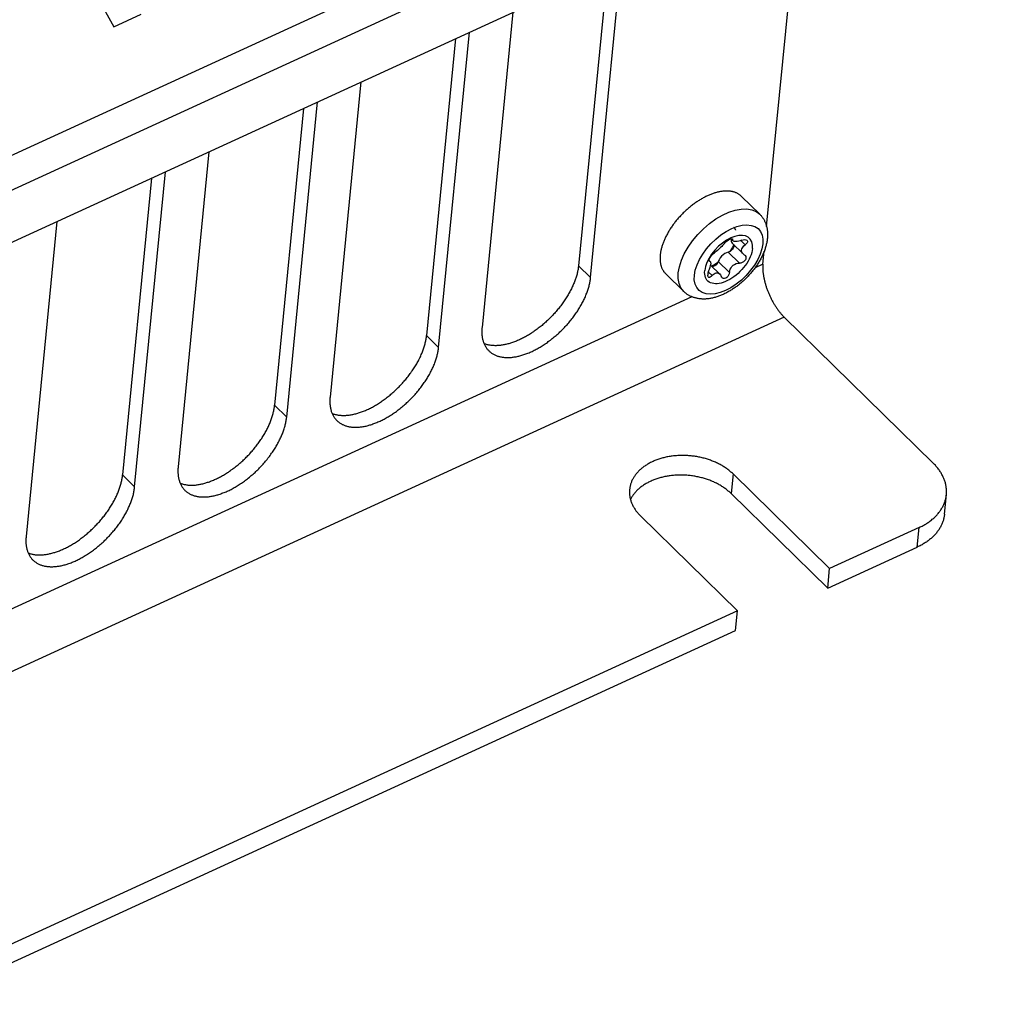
# Model space of a CAD drawing. Extents: x 0 to 594, y 0 to 420.
# Tile 67 of 136: x 544 to 558, y 92 to 107. Entities that reach past the tile are written whole.
import ezdxf

# ---------------------------------------------------------------- set-up
doc = ezdxf.new("R2010")
doc.units = 0
doc.header["$LTSCALE"] = 32.67
doc.layers.get('0').update_dxf_attribs({"linetype": 'CONTINUOUS'})

msp = doc.modelspace()

# ---------------------------------------------------------------- linework, layer by layer
at = {"color": 9, "linetype": 'CONTINUOUS'}
for p, q in [((568.922, 116.36), (522.293, 94.951)), ((569.04, 115.9), (522.411, 94.492)), ((554.477, 103.616), (554.49, 103.604)), ((554.609, 103.59), (554.675, 103.527)), ((554.424, 103.418), (554.589, 103.256)), ((554.143, 103.291), (554.149, 103.285)), ((554.277, 103.281), (554.442, 103.118)), ((552.392, 103.042), (552.214, 103.217)), ((554.129, 103.127), (554.186, 103.071)), ((554.937, 103.241), (554.821, 103.188)), ((553.886, 102.759), (507.872, 81.632)), ((555.251, 102.457), (506.379, 80.018)), ((550.149, 102.012), (549.971, 102.187)), ((547.906, 100.982), (547.727, 101.157)), ((545.662, 99.952), (545.484, 100.127)), ((554.495, 100.143), (554.466, 99.853)), ((557.214, 99.062), (557.243, 99.352))]:
    msp.add_line(p, q, dxfattribs=at)
at = {"color": 7, "linetype": 'CONTINUOUS'}
for p, q in [((522.733, 93.87), (568.56, 114.911)), ((554.991, 103.795), (555.491, 108.91)), ((544.253, 108.741), (545.355, 106.748)), ((552.392, 103.042), (552.847, 107.696)), ((552.643, 107.602), (552.214, 103.217)), ((545.355, 106.748), (545.756, 106.931)), ((551.245, 106.961), (550.79, 102.307)), ((550.149, 102.012), (550.604, 106.666)), ((550.399, 106.572), (549.971, 102.187)), ((549.001, 105.931), (548.547, 101.277)), ((547.906, 100.982), (548.36, 105.636)), ((548.156, 105.542), (547.727, 101.157)), ((546.758, 104.901), (546.303, 100.247)), ((545.662, 99.952), (546.117, 104.606)), ((545.913, 104.512), (545.484, 100.127)), ((554.888, 103.979), (554.621, 104.241)), ((544.515, 103.871), (544.06, 99.217)), ((554.466, 103.614), (554.495, 103.585)), ((554.469, 103.611), (554.467, 103.6)), ((554.481, 103.552), (554.642, 103.394)), ((554.509, 103.524), (554.51, 103.51)), ((554.937, 103.241), (554.956, 103.434)), ((554.141, 103.296), (554.157, 103.281)), ((554.149, 103.285), (554.144, 103.287)), ((554.66, 103.38), (554.671, 103.372)), ((554.163, 103.228), (554.298, 103.095)), ((553.768, 102.836), (553.501, 103.099)), ((555.251, 102.457), (557.45, 100.302)), ((555.921, 98.745), (554.495, 100.143)), ((555.892, 98.455), (554.466, 99.853)), ((557.615, 99.547), (557.644, 99.837)), ((554.559, 98.12), (553.133, 99.517)), ((557.243, 99.352), (555.921, 98.745)), ((555.892, 98.455), (557.214, 99.062)), ((555.892, 98.455), (555.921, 98.745)), ((554.559, 98.12), (512.657, 78.881)), ((554.53, 97.83), (554.559, 98.12)), ((512.629, 78.591), (554.53, 97.83))]:
    msp.add_line(p, q, dxfattribs=at)
for points in [[(554.621, 104.241), (554.617, 104.244), (554.611, 104.25), (554.605, 104.255), (554.598, 104.261), (554.591, 104.266), (554.584, 104.271), (554.577, 104.275), (554.569, 104.28), (554.562, 104.284), (554.554, 104.288), (554.546, 104.292), (554.538, 104.295), (554.529, 104.299), (554.521, 104.302), (554.512, 104.304), (554.503, 104.307), (554.494, 104.309), (554.485, 104.312), (554.476, 104.313), (554.466, 104.315), (554.457, 104.317), (554.447, 104.318), (554.437, 104.319), (554.427, 104.319), (554.417, 104.32), (554.406, 104.32), (554.396, 104.32), (554.385, 104.32), (554.374, 104.319), (554.364, 104.319), (554.353, 104.318), (554.342, 104.317), (554.331, 104.315), (554.319, 104.313), (554.308, 104.312), (554.297, 104.309), (554.285, 104.307), (554.273, 104.304), (554.262, 104.302), (554.25, 104.299), (554.238, 104.295), (554.226, 104.292), (554.214, 104.288), (554.202, 104.284), (554.19, 104.28), (554.178, 104.275), (554.166, 104.271), (554.154, 104.266), (554.142, 104.261), (554.129, 104.255), (554.117, 104.25), (554.105, 104.244), (554.093, 104.238), (554.08, 104.232), (554.068, 104.226), (554.056, 104.219), (554.043, 104.212), (554.031, 104.205), (554.019, 104.198), (554.006, 104.191), (553.994, 104.183), (553.982, 104.175), (553.97, 104.167), (553.958, 104.159), (553.945, 104.151), (553.933, 104.143), (553.921, 104.134), (553.909, 104.125), (553.897, 104.116), (553.885, 104.107), (553.874, 104.098), (553.862, 104.088), (553.85, 104.079), (553.838, 104.069), (553.827, 104.059), (553.816, 104.049), (553.804, 104.039), (553.793, 104.028), (553.782, 104.018), (553.771, 104.007), (553.76, 103.997), (553.749, 103.986), (553.738, 103.975), (553.728, 103.964), (553.717, 103.953), (553.707, 103.941), (553.696, 103.93), (553.686, 103.919), (553.676, 103.907), (553.667, 103.895), (553.657, 103.884), (553.647, 103.872), (553.638, 103.86), (553.629, 103.848), (553.62, 103.836), (553.611, 103.824), (553.602, 103.812), (553.594, 103.8), (553.585, 103.787), (553.577, 103.775), (553.569, 103.763), (553.561, 103.75), (553.553, 103.738), (553.546, 103.726), (553.539, 103.713), (553.531, 103.701), (553.525, 103.688), (553.518, 103.676), (553.511, 103.663), (553.505, 103.651), (553.499, 103.639), (553.493, 103.626), (553.487, 103.614), (553.482, 103.601), (553.476, 103.589), (553.471, 103.577), (553.467, 103.564), (553.462, 103.552), (553.458, 103.54), (553.453, 103.528), (553.449, 103.515), (553.446, 103.503), (553.442, 103.491), (553.439, 103.479), (553.436, 103.468), (553.433, 103.456), (553.43, 103.444), (553.428, 103.432), (553.426, 103.421), (553.424, 103.409), (553.422, 103.398), (553.421, 103.387), (553.42, 103.376)], [(554.888, 103.979), (554.895, 103.972), (554.901, 103.965), (554.908, 103.958), (554.914, 103.951), (554.92, 103.943), (554.926, 103.936), (554.931, 103.928), (554.937, 103.92), (554.942, 103.912), (554.947, 103.903), (554.952, 103.895), (554.957, 103.886), (554.961, 103.877), (554.966, 103.868), (554.97, 103.859), (554.974, 103.849), (554.977, 103.84), (554.981, 103.83), (554.984, 103.82), (554.987, 103.81), (554.99, 103.799), (554.993, 103.789), (554.995, 103.778), (554.997, 103.767), (554.999, 103.756), (555, 103.744), (555.002, 103.733), (555.003, 103.721), (555.004, 103.71), (555.004, 103.698), (555.005, 103.686), (555.005, 103.673), (555.004, 103.661), (555.004, 103.648), (555.003, 103.636), (555.002, 103.623)], [(554.503, 103.789), (554.511, 103.781), (554.532, 103.746), (554.533, 103.744)], [(555.002, 103.623), (555, 103.61), (554.999, 103.597), (554.997, 103.584), (554.995, 103.571), (554.992, 103.558), (554.989, 103.545), (554.986, 103.531), (554.983, 103.518), (554.979, 103.505), (554.975, 103.491), (554.971, 103.478), (554.967, 103.465), (554.962, 103.451), (554.957, 103.438), (554.952, 103.425), (554.947, 103.411), (554.941, 103.398), (554.936, 103.385), (554.93, 103.372), (554.923, 103.358), (554.917, 103.345), (554.91, 103.332), (554.903, 103.319), (554.896, 103.306), (554.889, 103.294), (554.882, 103.281), (554.874, 103.268), (554.866, 103.255), (554.858, 103.243), (554.85, 103.23), (554.842, 103.218), (554.833, 103.205), (554.824, 103.193), (554.816, 103.181), (554.807, 103.169), (554.797, 103.157), (554.788, 103.145), (554.779, 103.133), (554.769, 103.121), (554.759, 103.11), (554.749, 103.098), (554.739, 103.087), (554.729, 103.076), (554.719, 103.065), (554.708, 103.054), (554.698, 103.043), (554.687, 103.032), (554.676, 103.021), (554.665, 103.011), (554.654, 103), (554.643, 102.99), (554.631, 102.98), (554.62, 102.97), (554.608, 102.96), (554.597, 102.951), (554.585, 102.941), (554.573, 102.932), (554.561, 102.922), (554.549, 102.913), (554.537, 102.904), (554.525, 102.896), (554.513, 102.887), (554.501, 102.879), (554.488, 102.871), (554.476, 102.863), (554.463, 102.855), (554.45, 102.847), (554.438, 102.84), (554.425, 102.833), (554.412, 102.826), (554.399, 102.819), (554.386, 102.812), (554.373, 102.806), (554.36, 102.799), (554.347, 102.793), (554.334, 102.788), (554.321, 102.782), (554.308, 102.777), (554.295, 102.772), (554.282, 102.767), (554.269, 102.762), (554.255, 102.758), (554.242, 102.754), (554.229, 102.75), (554.216, 102.747), (554.203, 102.743), (554.19, 102.74), (554.177, 102.738), (554.164, 102.735), (554.151, 102.733), (554.138, 102.731), (554.125, 102.73), (554.113, 102.728), (554.1, 102.727), (554.088, 102.726), (554.075, 102.726), (554.063, 102.726), (554.051, 102.726), (554.039, 102.726), (554.027, 102.727), (554.016, 102.728), (554.004, 102.729), (553.993, 102.73), (553.982, 102.732), (553.971, 102.734), (553.96, 102.736), (553.95, 102.738), (553.939, 102.741), (553.929, 102.743), (553.919, 102.747), (553.909, 102.75), (553.9, 102.753), (553.89, 102.757), (553.881, 102.761), (553.872, 102.765), (553.863, 102.769), (553.854, 102.774), (553.845, 102.779), (553.837, 102.784), (553.828, 102.789), (553.82, 102.794), (553.812, 102.799), (553.804, 102.805), (553.797, 102.811), (553.789, 102.817), (553.782, 102.823), (553.775, 102.83), (553.768, 102.836)], [(554.781, 103.471), (554.782, 103.523), (554.771, 103.57), (554.75, 103.608), (554.719, 103.638), (554.679, 103.657), (554.632, 103.666), (554.578, 103.664), (554.52, 103.651), (554.46, 103.628), (554.398, 103.595), (554.338, 103.553), (554.28, 103.504), (554.226, 103.449), (554.179, 103.39), (554.14, 103.329), (554.109, 103.266), (554.087, 103.205), (554.076, 103.147)], [(554.367, 103.547), (554.355, 103.532), (554.341, 103.516), (554.327, 103.5), (554.312, 103.485), (554.296, 103.47), (554.28, 103.456), (554.264, 103.442), (554.248, 103.43), (554.233, 103.419), (554.22, 103.41)], [(554.367, 103.547), (554.379, 103.561), (554.394, 103.575), (554.41, 103.587), (554.428, 103.599), (554.445, 103.608), (554.461, 103.614), (554.474, 103.616), (554.483, 103.615), (554.487, 103.613)], [(554.467, 103.6), (554.467, 103.581), (554.472, 103.564), (554.481, 103.552)], [(554.487, 103.613), (554.489, 103.611), (554.49, 103.604)], [(554.495, 103.585), (554.494, 103.587), (554.49, 103.594), (554.49, 103.604)], [(554.622, 103.595), (554.6, 103.587), (554.578, 103.581), (554.558, 103.577), (554.541, 103.575), (554.525, 103.575), (554.512, 103.577), (554.501, 103.581), (554.495, 103.585)], [(554.622, 103.595), (554.645, 103.601), (554.665, 103.603), (554.683, 103.602), (554.696, 103.597), (554.702, 103.592)], [(554.708, 103.567), (554.702, 103.554), (554.69, 103.54), (554.675, 103.527)], [(554.702, 103.592), (554.705, 103.589), (554.709, 103.579), (554.708, 103.567)], [(554.781, 103.471), (554.777, 103.441), (554.77, 103.411), (554.76, 103.38), (554.748, 103.348), (554.733, 103.316), (554.716, 103.284), (554.696, 103.252), (554.674, 103.221), (554.65, 103.19), (554.624, 103.16), (554.597, 103.132), (554.569, 103.105), (554.539, 103.079), (554.508, 103.055), (554.477, 103.034), (554.445, 103.014), (554.414, 102.997), (554.382, 102.983), (554.351, 102.971), (554.32, 102.962), (554.29, 102.955), (554.262, 102.952), (554.234, 102.951), (554.209, 102.953), (554.185, 102.958), (554.163, 102.966), (554.143, 102.977), (554.125, 102.99), (554.11, 103.006), (554.098, 103.025), (554.088, 103.045), (554.081, 103.068), (554.077, 103.093), (554.075, 103.119), (554.076, 103.147)], [(554.143, 103.308), (554.148, 103.322), (554.157, 103.338), (554.167, 103.355), (554.18, 103.372), (554.193, 103.387), (554.207, 103.4), (554.22, 103.41)], [(554.424, 103.418), (554.399, 103.41), (554.373, 103.397), (554.347, 103.379), (554.324, 103.357), (554.304, 103.333), (554.288, 103.307), (554.277, 103.281)], [(554.499, 103.478), (554.487, 103.461), (554.473, 103.446), (554.457, 103.433), (554.44, 103.423), (554.424, 103.418)], [(554.506, 103.527), (554.481, 103.48), (554.445, 103.426)], [(554.51, 103.51), (554.508, 103.5), (554.504, 103.489), (554.499, 103.478)], [(554.621, 103.449), (554.625, 103.466), (554.632, 103.481), (554.642, 103.496), (554.656, 103.512), (554.675, 103.527)], [(554.642, 103.394), (554.633, 103.404), (554.626, 103.417), (554.622, 103.432), (554.621, 103.449)], [(554.66, 103.38), (554.645, 103.391), (554.642, 103.394)], [(553.42, 103.376), (553.419, 103.365), (553.418, 103.354), (553.417, 103.343), (553.417, 103.332), (553.417, 103.321), (553.417, 103.311), (553.418, 103.301), (553.418, 103.29), (553.419, 103.28), (553.421, 103.271), (553.422, 103.261), (553.424, 103.251), (553.425, 103.242), (553.428, 103.232), (553.43, 103.223), (553.432, 103.214), (553.435, 103.205), (553.438, 103.197), (553.441, 103.188), (553.445, 103.18), (553.449, 103.172), (553.453, 103.164), (553.457, 103.156), (553.461, 103.149), (553.466, 103.141), (553.47, 103.134), (553.475, 103.127), (553.481, 103.121), (553.486, 103.114), (553.492, 103.108), (553.498, 103.101), (553.501, 103.099)], [(554.144, 103.287), (554.143, 103.288), (554.141, 103.296), (554.143, 103.308)], [(554.149, 103.285), (554.156, 103.282), (554.157, 103.281)], [(554.157, 103.281), (554.161, 103.276), (554.164, 103.267), (554.165, 103.255), (554.165, 103.239)], [(554.265, 103.258), (554.228, 103.235), (554.179, 103.212)], [(554.277, 103.281), (554.269, 103.264), (554.258, 103.247), (554.244, 103.232), (554.228, 103.218), (554.211, 103.209)], [(554.442, 103.118), (554.446, 103.143), (554.454, 103.167), (554.465, 103.188), (554.479, 103.207), (554.497, 103.224), (554.517, 103.238), (554.54, 103.248), (554.564, 103.254), (554.589, 103.256)], [(554.686, 103.338), (554.684, 103.321), (554.677, 103.303), (554.665, 103.288), (554.649, 103.274), (554.63, 103.264), (554.61, 103.257), (554.589, 103.256)], [(554.671, 103.372), (554.674, 103.369), (554.683, 103.355), (554.686, 103.338)], [(552.214, 103.217), (552.213, 103.204), (552.211, 103.19), (552.209, 103.177), (552.207, 103.163), (552.204, 103.149), (552.201, 103.136), (552.198, 103.122), (552.195, 103.108), (552.192, 103.093), (552.188, 103.079), (552.184, 103.065), (552.179, 103.051), (552.175, 103.036), (552.17, 103.022), (552.165, 103.007), (552.16, 102.993), (552.154, 102.978), (552.148, 102.963), (552.142, 102.949), (552.136, 102.934), (552.129, 102.919), (552.122, 102.904), (552.115, 102.889), (552.108, 102.875), (552.101, 102.86), (552.093, 102.845), (552.085, 102.83), (552.077, 102.815), (552.068, 102.8), (552.06, 102.786), (552.051, 102.771), (552.042, 102.756), (552.033, 102.741), (552.023, 102.727), (552.013, 102.712), (552.004, 102.697), (551.994, 102.683), (551.983, 102.668), (551.973, 102.654), (551.962, 102.639), (551.951, 102.625), (551.94, 102.611), (551.929, 102.597), (551.918, 102.583), (551.906, 102.569), (551.895, 102.555), (551.883, 102.541), (551.871, 102.527), (551.859, 102.514), (551.846, 102.5), (551.834, 102.487), (551.821, 102.474), (551.809, 102.461), (551.796, 102.448), (551.783, 102.435), (551.77, 102.422), (551.756, 102.41), (551.743, 102.397), (551.73, 102.385), (551.716, 102.373), (551.702, 102.361), (551.689, 102.349), (551.675, 102.337), (551.661, 102.326), (551.647, 102.315), (551.633, 102.304), (551.619, 102.293), (551.604, 102.282), (551.59, 102.271), (551.576, 102.261), (551.561, 102.251), (551.547, 102.241), (551.532, 102.231), (551.518, 102.222), (551.503, 102.212), (551.489, 102.203), (551.474, 102.194), (551.459, 102.186), (551.445, 102.177), (551.43, 102.169), (551.415, 102.161), (551.401, 102.153), (551.386, 102.146), (551.371, 102.138), (551.357, 102.131), (551.342, 102.124), (551.327, 102.118), (551.313, 102.111), (551.298, 102.105), (551.284, 102.099), (551.269, 102.094), (551.255, 102.088), (551.24, 102.083), (551.226, 102.078), (551.212, 102.074), (551.198, 102.07), (551.183, 102.065), (551.169, 102.062), (551.155, 102.058), (551.142, 102.055), (551.128, 102.052), (551.114, 102.049), (551.101, 102.047), (551.087, 102.044), (551.074, 102.042), (551.06, 102.041), (551.047, 102.039), (551.034, 102.038), (551.021, 102.037), (551.009, 102.037), (550.996, 102.036), (550.983, 102.036), (550.971, 102.037), (550.959, 102.037), (550.947, 102.038), (550.935, 102.039), (550.923, 102.04), (550.912, 102.042), (550.9, 102.044), (550.889, 102.046), (550.878, 102.048), (550.867, 102.051), (550.856, 102.054), (550.846, 102.057), (550.836, 102.06), (550.825, 102.064), (550.82, 102.066)], [(554.134, 103.139), (554.128, 103.124), (554.124, 103.109), (554.121, 103.093), (554.121, 103.079)], [(554.134, 103.139), (554.147, 103.168), (554.155, 103.195), (554.161, 103.217), (554.165, 103.239)], [(554.186, 103.071), (554.2, 103.086), (554.214, 103.098), (554.229, 103.106), (554.245, 103.111), (554.261, 103.113), (554.278, 103.109), (554.293, 103.1), (554.298, 103.096)], [(554.211, 103.209), (554.194, 103.203), (554.189, 103.203)], [(554.442, 103.118), (554.438, 103.097), (554.43, 103.076), (554.419, 103.059), (554.404, 103.044), (554.388, 103.034), (554.371, 103.029), (554.355, 103.03), (554.34, 103.036), (554.332, 103.042)], [(554.937, 103.241), (554.936, 103.232), (554.935, 103.223), (554.935, 103.214), (554.935, 103.204), (554.934, 103.195), (554.934, 103.185), (554.935, 103.175), (554.935, 103.165), (554.935, 103.155), (554.936, 103.145), (554.937, 103.134), (554.937, 103.124), (554.938, 103.113), (554.94, 103.103), (554.941, 103.092), (554.942, 103.081), (554.944, 103.07), (554.946, 103.059), (554.948, 103.048), (554.95, 103.037), (554.952, 103.026), (554.955, 103.015), (554.957, 103.004), (554.96, 102.992), (554.962, 102.981), (554.965, 102.969), (554.969, 102.958), (554.972, 102.947), (554.975, 102.935), (554.979, 102.924), (554.982, 102.912), (554.986, 102.901), (554.99, 102.889), (554.994, 102.877), (554.998, 102.866), (555.002, 102.854), (555.007, 102.843), (555.011, 102.831), (555.016, 102.82), (555.021, 102.809), (555.026, 102.797), (555.031, 102.786), (555.036, 102.775), (555.041, 102.763), (555.046, 102.752), (555.052, 102.741), (555.057, 102.73), (555.063, 102.719), (555.069, 102.708), (555.074, 102.697), (555.08, 102.686), (555.086, 102.676), (555.093, 102.665), (555.099, 102.655), (555.105, 102.644), (555.111, 102.634), (555.118, 102.624), (555.124, 102.614), (555.131, 102.604), (555.138, 102.594), (555.144, 102.584), (555.151, 102.575), (555.158, 102.565), (555.165, 102.556), (555.172, 102.547), (555.179, 102.538), (555.186, 102.529), (555.193, 102.52), (555.2, 102.512), (555.207, 102.504), (555.214, 102.495), (555.222, 102.487), (555.229, 102.479), (555.236, 102.472), (555.244, 102.464), (555.251, 102.457)], [(550.891, 101.96), (550.898, 101.954), (550.906, 101.947), (550.914, 101.94), (550.922, 101.934), (550.931, 101.927), (550.94, 101.922), (550.949, 101.916), (550.958, 101.911), (550.967, 101.905), (550.977, 101.901), (550.987, 101.896), (550.997, 101.892), (551.007, 101.888), (551.018, 101.884), (551.028, 101.881), (551.039, 101.878), (551.05, 101.875), (551.062, 101.872), (551.073, 101.87), (551.085, 101.868), (551.097, 101.866), (551.109, 101.865), (551.121, 101.863), (551.133, 101.863), (551.146, 101.862), (551.158, 101.862), (551.171, 101.862), (551.184, 101.862), (551.197, 101.862), (551.211, 101.863), (551.224, 101.864), (551.238, 101.866), (551.251, 101.868), (551.265, 101.87), (551.279, 101.872), (551.293, 101.874), (551.307, 101.877), (551.321, 101.88), (551.335, 101.884), (551.35, 101.888), (551.364, 101.891), (551.379, 101.896), (551.394, 101.9), (551.408, 101.905), (551.423, 101.91), (551.438, 101.915), (551.453, 101.921), (551.468, 101.927), (551.483, 101.933), (551.498, 101.939), (551.513, 101.946), (551.528, 101.953), (551.543, 101.96), (551.558, 101.968), (551.573, 101.975), (551.588, 101.983), (551.603, 101.991), (551.618, 102), (551.634, 102.009), (551.649, 102.017), (551.664, 102.027), (551.679, 102.036), (551.694, 102.045), (551.709, 102.055), (551.724, 102.065), (551.739, 102.075), (551.754, 102.086), (551.768, 102.097), (551.783, 102.107), (551.798, 102.118), (551.812, 102.13), (551.827, 102.141), (551.841, 102.153), (551.856, 102.165), (551.87, 102.177), (551.884, 102.189), (551.898, 102.201), (551.912, 102.214), (551.926, 102.226), (551.939, 102.239), (551.953, 102.252), (551.966, 102.265), (551.98, 102.279), (551.993, 102.292), (552.006, 102.306), (552.019, 102.319), (552.032, 102.333), (552.044, 102.347), (552.057, 102.361), (552.069, 102.375), (552.081, 102.39), (552.093, 102.404), (552.105, 102.418), (552.116, 102.433), (552.128, 102.448), (552.139, 102.462), (552.15, 102.477), (552.16, 102.492), (552.171, 102.507), (552.181, 102.522), (552.192, 102.537), (552.202, 102.552), (552.211, 102.567), (552.221, 102.582), (552.23, 102.598), (552.239, 102.613), (552.248, 102.628), (552.257, 102.643), (552.265, 102.659), (552.273, 102.674), (552.281, 102.689), (552.289, 102.704), (552.296, 102.72), (552.303, 102.735), (552.31, 102.75), (552.317, 102.765), (552.323, 102.781), (552.329, 102.796), (552.335, 102.811), (552.341, 102.826), (552.346, 102.841), (552.351, 102.856), (552.356, 102.871), (552.361, 102.886), (552.365, 102.9), (552.369, 102.915), (552.373, 102.93), (552.376, 102.944), (552.379, 102.958), (552.382, 102.973), (552.385, 102.987), (552.387, 103.001), (552.389, 103.015), (552.391, 103.029), (552.392, 103.042)], [(554.131, 103.049), (554.128, 103.052), (554.123, 103.064), (554.121, 103.079)], [(554.186, 103.071), (554.173, 103.056), (554.159, 103.047), (554.146, 103.044), (554.136, 103.045), (554.131, 103.049)], [(554.298, 103.096), (554.308, 103.084), (554.319, 103.062)], [(554.332, 103.042), (554.328, 103.047), (554.319, 103.062)], [(550.79, 102.307), (550.789, 102.293), (550.788, 102.28), (550.787, 102.266), (550.787, 102.253), (550.787, 102.24), (550.787, 102.227), (550.788, 102.215), (550.788, 102.202), (550.789, 102.19), (550.791, 102.178), (550.792, 102.166), (550.794, 102.154), (550.797, 102.142), (550.799, 102.131), (550.802, 102.119), (550.805, 102.108), (550.808, 102.097), (550.812, 102.087), (550.816, 102.076), (550.82, 102.066), (550.824, 102.056), (550.829, 102.046), (550.834, 102.037), (550.839, 102.027), (550.845, 102.018), (550.851, 102.009), (550.857, 102.001), (550.863, 101.992), (550.869, 101.984), (550.876, 101.976), (550.883, 101.968), (550.891, 101.96)], [(548.577, 101.036), (548.582, 101.034), (548.592, 101.03), (548.603, 101.027), (548.613, 101.024), (548.624, 101.021), (548.635, 101.018), (548.646, 101.016), (548.657, 101.014), (548.668, 101.012), (548.68, 101.01), (548.692, 101.009), (548.704, 101.008), (548.716, 101.007), (548.728, 101.007), (548.74, 101.006), (548.753, 101.006), (548.765, 101.007), (548.778, 101.007), (548.791, 101.008), (548.804, 101.009), (548.817, 101.011), (548.83, 101.012), (548.844, 101.014), (548.857, 101.017), (548.871, 101.019), (548.885, 101.022), (548.898, 101.025), (548.912, 101.028), (548.926, 101.032), (548.94, 101.036), (548.954, 101.04), (548.968, 101.044), (548.983, 101.049), (548.997, 101.053), (549.011, 101.058), (549.026, 101.064), (549.04, 101.069), (549.055, 101.075), (549.069, 101.081), (549.084, 101.088), (549.099, 101.094), (549.113, 101.101), (549.128, 101.108), (549.143, 101.116), (549.157, 101.123), (549.172, 101.131), (549.187, 101.139), (549.201, 101.147), (549.216, 101.156), (549.231, 101.164), (549.245, 101.173), (549.26, 101.182), (549.275, 101.192), (549.289, 101.201), (549.304, 101.211), (549.318, 101.221), (549.332, 101.231), (549.347, 101.241), (549.361, 101.252), (549.375, 101.263), (549.39, 101.274), (549.404, 101.285), (549.418, 101.296), (549.432, 101.307), (549.445, 101.319), (549.459, 101.331), (549.473, 101.343), (549.486, 101.355), (549.5, 101.367), (549.513, 101.38), (549.526, 101.392), (549.539, 101.405), (549.552, 101.418), (549.565, 101.431), (549.578, 101.444), (549.591, 101.457), (549.603, 101.47), (549.615, 101.484), (549.628, 101.497), (549.64, 101.511), (549.651, 101.525), (549.663, 101.539), (549.675, 101.553), (549.686, 101.567), (549.697, 101.581), (549.708, 101.595), (549.719, 101.609), (549.73, 101.624), (549.74, 101.638), (549.75, 101.653), (549.76, 101.667), (549.77, 101.682), (549.78, 101.697), (549.789, 101.711), (549.799, 101.726), (549.808, 101.741), (549.816, 101.756), (549.825, 101.77), (549.833, 101.785), (549.842, 101.8), (549.85, 101.815), (549.857, 101.83), (549.865, 101.845), (549.872, 101.859), (549.879, 101.874), (549.886, 101.889), (549.893, 101.904), (549.899, 101.919), (549.905, 101.933), (549.911, 101.948), (549.916, 101.963), (549.922, 101.977), (549.927, 101.992), (549.932, 102.006), (549.936, 102.021), (549.94, 102.035), (549.944, 102.049), (549.948, 102.064), (549.952, 102.078), (549.955, 102.092), (549.958, 102.106), (549.961, 102.119), (549.963, 102.133), (549.966, 102.147), (549.968, 102.16), (549.969, 102.174), (549.971, 102.187)], [(548.648, 100.93), (548.655, 100.924), (548.663, 100.917), (548.671, 100.91), (548.679, 100.904), (548.688, 100.897), (548.696, 100.892), (548.705, 100.886), (548.714, 100.881), (548.724, 100.875), (548.734, 100.871), (548.743, 100.866), (548.754, 100.862), (548.764, 100.858), (548.774, 100.854), (548.785, 100.851), (548.796, 100.848), (548.807, 100.845), (548.818, 100.842), (548.83, 100.84), (548.842, 100.838), (548.853, 100.836), (548.865, 100.835), (548.878, 100.833), (548.89, 100.833), (548.902, 100.832), (548.915, 100.832), (548.928, 100.832), (548.941, 100.832), (548.954, 100.833), (548.967, 100.833), (548.981, 100.834), (548.994, 100.836), (549.008, 100.838), (549.022, 100.84), (549.036, 100.842), (549.05, 100.844), (549.064, 100.847), (549.078, 100.85), (549.092, 100.854), (549.107, 100.858), (549.121, 100.862), (549.136, 100.866), (549.15, 100.87), (549.165, 100.875), (549.18, 100.88), (549.195, 100.886), (549.209, 100.891), (549.224, 100.897), (549.239, 100.903), (549.254, 100.91), (549.269, 100.916), (549.284, 100.923), (549.3, 100.93), (549.315, 100.938), (549.33, 100.945), (549.345, 100.953), (549.36, 100.961), (549.375, 100.97), (549.39, 100.979), (549.405, 100.987), (549.42, 100.997), (549.436, 101.006), (549.451, 101.015), (549.466, 101.025), (549.48, 101.035), (549.495, 101.046), (549.51, 101.056), (549.525, 101.067), (549.54, 101.077), (549.554, 101.089), (549.569, 101.1), (549.583, 101.111), (549.598, 101.123), (549.612, 101.135), (549.626, 101.147), (549.641, 101.159), (549.655, 101.171), (549.669, 101.184), (549.682, 101.196), (549.696, 101.209), (549.71, 101.222), (549.723, 101.235), (549.736, 101.249), (549.75, 101.262), (549.763, 101.276), (549.776, 101.289), (549.788, 101.303), (549.801, 101.317), (549.813, 101.331), (549.826, 101.345), (549.838, 101.36), (549.85, 101.374), (549.861, 101.388), (549.873, 101.403), (549.884, 101.418), (549.895, 101.432), (549.906, 101.447), (549.917, 101.462), (549.928, 101.477), (549.938, 101.492), (549.948, 101.507), (549.958, 101.522), (549.968, 101.537), (549.978, 101.552), (549.987, 101.568), (549.996, 101.583), (550.005, 101.598), (550.013, 101.613), (550.022, 101.629), (550.03, 101.644), (550.038, 101.659), (550.045, 101.675), (550.053, 101.69), (550.06, 101.705), (550.067, 101.72), (550.074, 101.736), (550.08, 101.751), (550.086, 101.766), (550.092, 101.781), (550.098, 101.796), (550.103, 101.811), (550.108, 101.826), (550.113, 101.841), (550.117, 101.856), (550.122, 101.87), (550.126, 101.885), (550.129, 101.9), (550.133, 101.914), (550.136, 101.928), (550.139, 101.943), (550.141, 101.957), (550.144, 101.971), (550.146, 101.985), (550.147, 101.999), (550.149, 102.012)], [(548.547, 101.277), (548.545, 101.263), (548.544, 101.25), (548.544, 101.236), (548.544, 101.223), (548.543, 101.21), (548.544, 101.197), (548.544, 101.185), (548.545, 101.172), (548.546, 101.16), (548.547, 101.148), (548.549, 101.136), (548.551, 101.124), (548.553, 101.112), (548.556, 101.101), (548.559, 101.089), (548.562, 101.078), (548.565, 101.067), (548.569, 101.057), (548.572, 101.046), (548.577, 101.036), (548.581, 101.026), (548.586, 101.016), (548.591, 101.007), (548.596, 100.997), (548.601, 100.988), (548.607, 100.979), (548.613, 100.971), (548.62, 100.962), (548.626, 100.954), (548.633, 100.946), (548.64, 100.938), (548.648, 100.93)], [(546.333, 100.006), (546.339, 100.004), (546.349, 100), (546.359, 99.997), (546.37, 99.994), (546.38, 99.991), (546.391, 99.988), (546.402, 99.986), (546.414, 99.984), (546.425, 99.982), (546.437, 99.98), (546.448, 99.979), (546.46, 99.978), (546.472, 99.977), (546.485, 99.977), (546.497, 99.976), (546.509, 99.976), (546.522, 99.977), (546.535, 99.977), (546.548, 99.978), (546.561, 99.979), (546.574, 99.981), (546.587, 99.982), (546.6, 99.984), (546.614, 99.987), (546.628, 99.989), (546.641, 99.992), (546.655, 99.995), (546.669, 99.998), (546.683, 100.002), (546.697, 100.006), (546.711, 100.01), (546.725, 100.014), (546.739, 100.019), (546.754, 100.023), (546.768, 100.028), (546.783, 100.034), (546.797, 100.039), (546.812, 100.045), (546.826, 100.051), (546.841, 100.058), (546.855, 100.064), (546.87, 100.071), (546.885, 100.078), (546.899, 100.086), (546.914, 100.093), (546.929, 100.101), (546.943, 100.109), (546.958, 100.117), (546.973, 100.126), (546.987, 100.134), (547.002, 100.143), (547.017, 100.152), (547.031, 100.162), (547.046, 100.171), (547.06, 100.181), (547.075, 100.191), (547.089, 100.201), (547.104, 100.211), (547.118, 100.222), (547.132, 100.233), (547.146, 100.244), (547.16, 100.255), (547.174, 100.266), (547.188, 100.277), (547.202, 100.289), (547.216, 100.301), (547.23, 100.313), (547.243, 100.325), (547.257, 100.337), (547.27, 100.35), (547.283, 100.362), (547.296, 100.375), (547.309, 100.388), (547.322, 100.401), (547.335, 100.414), (547.347, 100.427), (547.36, 100.44), (547.372, 100.454), (547.384, 100.467), (547.396, 100.481), (547.408, 100.495), (547.42, 100.509), (547.431, 100.523), (547.443, 100.537), (547.454, 100.551), (547.465, 100.565), (547.476, 100.58), (547.486, 100.594), (547.497, 100.608), (547.507, 100.623), (547.517, 100.637), (547.527, 100.652), (547.537, 100.667), (547.546, 100.681), (547.555, 100.696), (547.564, 100.711), (547.573, 100.726), (547.582, 100.74), (547.59, 100.755), (547.598, 100.77), (547.606, 100.785), (547.614, 100.8), (547.622, 100.815), (547.629, 100.83), (547.636, 100.844), (547.643, 100.859), (547.649, 100.874), (547.656, 100.889), (547.662, 100.903), (547.667, 100.918), (547.673, 100.933), (547.678, 100.947), (547.683, 100.962), (547.688, 100.976), (547.693, 100.991), (547.697, 101.005), (547.701, 101.019), (547.705, 101.034), (547.709, 101.048), (547.712, 101.062), (547.715, 101.076), (547.718, 101.09), (547.72, 101.103), (547.722, 101.117), (547.724, 101.13), (547.726, 101.144), (547.727, 101.157)], [(546.404, 99.9), (546.412, 99.894), (546.419, 99.887), (546.427, 99.88), (546.436, 99.874), (546.444, 99.867), (546.453, 99.862), (546.462, 99.856), (546.471, 99.851), (546.481, 99.846), (546.49, 99.841), (546.5, 99.836), (546.51, 99.832), (546.521, 99.828), (546.531, 99.824), (546.542, 99.821), (546.553, 99.818), (546.564, 99.815), (546.575, 99.812), (546.587, 99.81), (546.598, 99.808), (546.61, 99.806), (546.622, 99.805), (546.634, 99.803), (546.647, 99.803), (546.659, 99.802), (546.672, 99.802), (546.685, 99.802), (546.698, 99.802), (546.711, 99.803), (546.724, 99.803), (546.737, 99.805), (546.751, 99.806), (546.765, 99.808), (546.778, 99.81), (546.792, 99.812), (546.806, 99.815), (546.82, 99.817), (546.835, 99.82), (546.849, 99.824), (546.863, 99.828), (546.878, 99.832), (546.892, 99.836), (546.907, 99.84), (546.922, 99.845), (546.936, 99.85), (546.951, 99.856), (546.966, 99.861), (546.981, 99.867), (546.996, 99.873), (547.011, 99.88), (547.026, 99.886), (547.041, 99.893), (547.056, 99.9), (547.071, 99.908), (547.086, 99.915), (547.102, 99.923), (547.117, 99.932), (547.132, 99.94), (547.147, 99.949), (547.162, 99.957), (547.177, 99.967), (547.192, 99.976), (547.207, 99.986), (547.222, 99.995), (547.237, 100.005), (547.252, 100.016), (547.267, 100.026), (547.282, 100.037), (547.296, 100.048), (547.311, 100.059), (547.326, 100.07), (547.34, 100.081), (547.355, 100.093), (547.369, 100.105), (547.383, 100.117), (547.397, 100.129), (547.411, 100.141), (547.425, 100.154), (547.439, 100.166), (547.453, 100.179), (547.466, 100.192), (547.48, 100.205), (547.493, 100.219), (547.506, 100.232), (547.519, 100.246), (547.532, 100.259), (547.545, 100.273), (547.558, 100.287), (547.57, 100.301), (547.582, 100.315), (547.594, 100.33), (547.606, 100.344), (547.618, 100.358), (547.63, 100.373), (547.641, 100.388), (547.652, 100.402), (547.663, 100.417), (547.674, 100.432), (547.684, 100.447), (547.695, 100.462), (547.705, 100.477), (547.715, 100.492), (547.725, 100.507), (547.734, 100.522), (547.744, 100.538), (547.753, 100.553), (547.761, 100.568), (547.77, 100.583), (547.778, 100.599), (547.787, 100.614), (547.794, 100.629), (547.802, 100.645), (547.81, 100.66), (547.817, 100.675), (547.824, 100.69), (547.83, 100.706), (547.837, 100.721), (547.843, 100.736), (547.849, 100.751), (547.854, 100.766), (547.86, 100.781), (547.865, 100.796), (547.869, 100.811), (547.874, 100.826), (547.878, 100.84), (547.882, 100.855), (547.886, 100.87), (547.889, 100.884), (547.893, 100.898), (547.895, 100.913), (547.898, 100.927), (547.9, 100.941), (547.902, 100.955), (547.904, 100.969), (547.906, 100.982)], [(554.495, 100.143), (554.485, 100.152), (554.474, 100.162), (554.464, 100.171), (554.453, 100.18), (554.442, 100.189), (554.431, 100.198), (554.419, 100.207), (554.408, 100.216), (554.396, 100.224), (554.384, 100.233), (554.371, 100.241), (554.359, 100.249), (554.346, 100.257), (554.333, 100.265), (554.32, 100.272), (554.306, 100.28), (554.293, 100.287), (554.279, 100.294), (554.265, 100.301), (554.251, 100.307), (554.237, 100.314), (554.223, 100.32), (554.208, 100.326), (554.193, 100.332), (554.178, 100.338), (554.163, 100.344), (554.148, 100.349), (554.133, 100.354), (554.118, 100.359), (554.102, 100.364), (554.086, 100.369), (554.071, 100.373), (554.055, 100.377), (554.039, 100.381), (554.023, 100.385), (554.007, 100.388), (553.991, 100.392), (553.975, 100.395), (553.958, 100.398), (553.942, 100.4), (553.926, 100.403), (553.909, 100.405), (553.893, 100.407), (553.876, 100.409), (553.86, 100.411), (553.843, 100.412), (553.827, 100.413), (553.81, 100.414), (553.794, 100.415), (553.777, 100.415), (553.761, 100.415), (553.744, 100.415), (553.728, 100.415), (553.711, 100.415), (553.695, 100.414), (553.678, 100.413), (553.662, 100.412), (553.646, 100.411), (553.63, 100.409), (553.614, 100.408), (553.597, 100.406), (553.582, 100.404), (553.566, 100.401), (553.55, 100.399), (553.534, 100.396), (553.519, 100.393), (553.503, 100.389), (553.488, 100.386), (553.473, 100.382), (553.458, 100.378), (553.443, 100.374), (553.428, 100.37), (553.413, 100.365), (553.399, 100.361), (553.384, 100.356), (553.37, 100.351), (553.356, 100.345), (553.342, 100.34), (553.329, 100.334), (553.315, 100.328), (553.302, 100.322), (553.289, 100.316), (553.276, 100.309), (553.263, 100.303), (553.251, 100.296), (553.238, 100.289), (553.226, 100.282), (553.215, 100.274), (553.203, 100.267), (553.192, 100.259), (553.18, 100.251), (553.17, 100.243), (553.159, 100.235), (553.149, 100.227), (553.138, 100.218), (553.129, 100.209), (553.119, 100.201), (553.11, 100.192), (553.1, 100.183), (553.092, 100.174), (553.083, 100.164), (553.075, 100.155), (553.067, 100.145), (553.059, 100.135), (553.052, 100.126), (553.045, 100.116), (553.038, 100.106), (553.031, 100.096), (553.025, 100.085), (553.019, 100.075), (553.014, 100.065), (553.008, 100.054), (553.003, 100.044), (552.998, 100.033), (552.994, 100.022), (552.99, 100.011), (552.986, 100), (552.983, 99.989), (552.98, 99.978), (552.977, 99.967), (552.974, 99.956), (552.972, 99.945), (552.97, 99.934), (552.969, 99.923), (552.968, 99.913)], [(546.303, 100.247), (546.302, 100.233), (546.301, 100.22), (546.301, 100.206), (546.3, 100.193), (546.3, 100.18), (546.3, 100.167), (546.301, 100.155), (546.302, 100.142), (546.303, 100.13), (546.304, 100.118), (546.306, 100.106), (546.308, 100.094), (546.31, 100.082), (546.312, 100.071), (546.315, 100.059), (546.318, 100.048), (546.322, 100.037), (546.325, 100.027), (546.329, 100.016), (546.333, 100.006), (546.338, 99.996), (546.342, 99.986), (546.347, 99.977), (546.353, 99.967), (546.358, 99.958), (546.364, 99.949), (546.37, 99.941), (546.376, 99.932), (546.383, 99.924), (546.39, 99.916), (546.397, 99.908), (546.404, 99.9)], [(557.644, 99.837), (557.645, 99.85), (557.645, 99.862), (557.646, 99.875), (557.646, 99.887), (557.646, 99.899), (557.645, 99.912), (557.644, 99.924), (557.643, 99.937), (557.641, 99.949), (557.639, 99.962), (557.637, 99.974), (557.635, 99.986), (557.632, 99.999), (557.629, 100.011), (557.625, 100.024), (557.621, 100.036), (557.617, 100.048), (557.613, 100.06), (557.608, 100.073), (557.603, 100.085), (557.597, 100.097), (557.592, 100.109), (557.586, 100.121), (557.579, 100.133), (557.573, 100.145), (557.566, 100.157), (557.559, 100.168), (557.551, 100.18), (557.543, 100.192), (557.535, 100.203), (557.527, 100.214), (557.518, 100.226), (557.509, 100.237), (557.5, 100.248), (557.49, 100.259), (557.481, 100.27), (557.47, 100.281), (557.46, 100.292), (557.45, 100.302)], [(544.09, 98.976), (544.095, 98.974), (544.106, 98.97), (544.116, 98.967), (544.126, 98.964), (544.137, 98.961), (544.148, 98.958), (544.159, 98.956), (544.17, 98.954), (544.182, 98.952), (544.193, 98.95), (544.205, 98.949), (544.217, 98.948), (544.229, 98.947), (544.241, 98.947), (544.254, 98.946), (544.266, 98.946), (544.279, 98.947), (544.291, 98.947), (544.304, 98.948), (544.317, 98.949), (544.331, 98.951), (544.344, 98.953), (544.357, 98.954), (544.371, 98.957), (544.384, 98.959), (544.398, 98.962), (544.412, 98.965), (544.426, 98.968), (544.44, 98.972), (544.454, 98.976), (544.468, 98.98), (544.482, 98.984), (544.496, 98.989), (544.51, 98.993), (544.525, 98.999), (544.539, 99.004), (544.554, 99.009), (544.568, 99.015), (544.583, 99.021), (544.597, 99.028), (544.612, 99.034), (544.627, 99.041), (544.641, 99.048), (544.656, 99.056), (544.671, 99.063), (544.685, 99.071), (544.7, 99.079), (544.715, 99.087), (544.729, 99.096), (544.744, 99.104), (544.759, 99.113), (544.773, 99.122), (544.788, 99.132), (544.802, 99.141), (544.817, 99.151), (544.831, 99.161), (544.846, 99.171), (544.86, 99.181), (544.875, 99.192), (544.889, 99.203), (544.903, 99.214), (544.917, 99.225), (544.931, 99.236), (544.945, 99.247), (544.959, 99.259), (544.973, 99.271), (544.986, 99.283), (545, 99.295), (545.013, 99.307), (545.027, 99.32), (545.04, 99.332), (545.053, 99.345), (545.066, 99.358), (545.079, 99.371), (545.091, 99.384), (545.104, 99.397), (545.116, 99.41), (545.129, 99.424), (545.141, 99.437), (545.153, 99.451), (545.165, 99.465), (545.176, 99.479), (545.188, 99.493), (545.199, 99.507), (545.21, 99.521), (545.221, 99.535), (545.232, 99.55), (545.243, 99.564), (545.253, 99.578), (545.264, 99.593), (545.274, 99.607), (545.284, 99.622), (545.293, 99.637), (545.303, 99.651), (545.312, 99.666), (545.321, 99.681), (545.33, 99.696), (545.338, 99.71), (545.347, 99.725), (545.355, 99.74), (545.363, 99.755), (545.371, 99.77), (545.378, 99.785), (545.386, 99.8), (545.393, 99.814), (545.399, 99.829), (545.406, 99.844), (545.412, 99.859), (545.418, 99.873), (545.424, 99.888), (545.43, 99.903), (545.435, 99.917), (545.44, 99.932), (545.445, 99.946), (545.449, 99.961), (545.454, 99.975), (545.458, 99.989), (545.462, 100.004), (545.465, 100.018), (545.468, 100.032), (545.472, 100.046), (545.474, 100.06), (545.477, 100.073), (545.479, 100.087), (545.481, 100.1), (545.483, 100.114), (545.484, 100.127)], [(554.466, 99.853), (554.456, 99.862), (554.446, 99.872), (554.435, 99.881), (554.425, 99.89), (554.414, 99.899), (554.403, 99.908), (554.391, 99.917), (554.379, 99.926), (554.367, 99.934), (554.355, 99.943), (554.343, 99.951), (554.33, 99.959), (554.318, 99.967), (554.305, 99.975), (554.292, 99.982), (554.278, 99.99), (554.265, 99.997), (554.251, 100.004), (554.237, 100.011), (554.223, 100.018), (554.209, 100.024), (554.194, 100.03), (554.18, 100.037), (554.165, 100.042), (554.15, 100.048), (554.135, 100.054), (554.12, 100.059), (554.105, 100.064), (554.089, 100.069), (554.074, 100.074), (554.058, 100.079), (554.042, 100.083), (554.027, 100.087), (554.011, 100.091), (553.995, 100.095), (553.979, 100.099), (553.962, 100.102), (553.946, 100.105), (553.93, 100.108), (553.914, 100.111), (553.897, 100.113), (553.881, 100.115), (553.864, 100.117), (553.848, 100.119), (553.831, 100.121), (553.815, 100.122), (553.798, 100.123), (553.782, 100.124), (553.765, 100.125), (553.749, 100.125), (553.732, 100.125), (553.716, 100.126), (553.699, 100.125), (553.683, 100.125), (553.666, 100.124), (553.65, 100.123), (553.634, 100.122), (553.617, 100.121), (553.601, 100.12), (553.585, 100.118), (553.569, 100.116), (553.553, 100.114), (553.537, 100.111), (553.522, 100.109), (553.506, 100.106), (553.49, 100.103), (553.475, 100.099), (553.46, 100.096), (553.444, 100.092), (553.429, 100.088), (553.414, 100.084), (553.399, 100.08), (553.385, 100.075), (553.37, 100.071), (553.356, 100.066), (553.342, 100.061), (553.328, 100.055), (553.314, 100.05), (553.3, 100.044), (553.287, 100.038), (553.273, 100.032), (553.26, 100.026), (553.248, 100.019), (553.235, 100.013), (553.222, 100.006), (553.21, 99.999), (553.198, 99.992), (553.186, 99.984), (553.175, 99.977), (553.163, 99.969), (553.152, 99.961), (553.141, 99.953), (553.131, 99.945), (553.12, 99.937), (553.11, 99.928), (553.1, 99.919), (553.091, 99.911), (553.081, 99.902), (553.072, 99.893), (553.063, 99.884), (553.055, 99.874), (553.047, 99.865), (553.039, 99.855), (553.031, 99.846), (553.023, 99.836), (553.016, 99.826), (553.009, 99.816), (553.003, 99.806), (552.997, 99.795), (552.991, 99.785), (552.985, 99.775), (552.98, 99.765)], [(544.161, 98.87), (544.168, 98.864), (544.176, 98.857), (544.184, 98.85), (544.192, 98.844), (544.201, 98.838), (544.21, 98.832), (544.219, 98.826), (544.228, 98.821), (544.237, 98.816), (544.247, 98.811), (544.257, 98.806), (544.267, 98.802), (544.277, 98.798), (544.288, 98.794), (544.298, 98.791), (544.309, 98.788), (544.32, 98.785), (544.332, 98.782), (544.343, 98.78), (544.355, 98.778), (544.367, 98.776), (544.379, 98.775), (544.391, 98.774), (544.403, 98.773), (544.416, 98.772), (544.429, 98.772), (544.441, 98.772), (544.454, 98.772), (544.467, 98.773), (544.481, 98.773), (544.494, 98.775), (544.508, 98.776), (544.521, 98.778), (544.535, 98.78), (544.549, 98.782), (544.563, 98.785), (544.577, 98.787), (544.591, 98.791), (544.606, 98.794), (544.62, 98.798), (544.634, 98.802), (544.649, 98.806), (544.664, 98.81), (544.678, 98.815), (544.693, 98.82), (544.708, 98.826), (544.723, 98.831), (544.738, 98.837), (544.753, 98.843), (544.768, 98.85), (544.783, 98.856), (544.798, 98.863), (544.813, 98.87), (544.828, 98.878), (544.843, 98.885), (544.858, 98.893), (544.873, 98.902), (544.889, 98.91), (544.904, 98.919), (544.919, 98.928), (544.934, 98.937), (544.949, 98.946), (544.964, 98.956), (544.979, 98.965), (544.994, 98.975), (545.009, 98.986), (545.024, 98.996), (545.038, 99.007), (545.053, 99.018), (545.068, 99.029), (545.082, 99.04), (545.097, 99.051), (545.111, 99.063), (545.126, 99.075), (545.14, 99.087), (545.154, 99.099), (545.168, 99.111), (545.182, 99.124), (545.196, 99.136), (545.21, 99.149), (545.223, 99.162), (545.237, 99.175), (545.25, 99.189), (545.263, 99.202), (545.276, 99.216), (545.289, 99.229), (545.302, 99.243), (545.314, 99.257), (545.327, 99.271), (545.339, 99.285), (545.351, 99.3), (545.363, 99.314), (545.375, 99.328), (545.386, 99.343), (545.398, 99.358), (545.409, 99.372), (545.42, 99.387), (545.431, 99.402), (545.441, 99.417), (545.452, 99.432), (545.462, 99.447), (545.472, 99.462), (545.481, 99.477), (545.491, 99.492), (545.5, 99.508), (545.509, 99.523), (545.518, 99.538), (545.527, 99.553), (545.535, 99.569), (545.543, 99.584), (545.551, 99.599), (545.559, 99.615), (545.566, 99.63), (545.573, 99.645), (545.58, 99.66), (545.587, 99.676), (545.593, 99.691), (545.599, 99.706), (545.605, 99.721), (545.611, 99.736), (545.616, 99.751), (545.621, 99.766), (545.626, 99.781), (545.631, 99.796), (545.635, 99.81), (545.639, 99.825), (545.643, 99.84), (545.646, 99.854), (545.649, 99.868), (545.652, 99.883), (545.655, 99.897), (545.657, 99.911), (545.659, 99.925), (545.661, 99.939), (545.662, 99.952)], [(552.968, 99.913), (552.967, 99.911), (552.967, 99.9), (552.966, 99.889), (552.966, 99.877), (552.966, 99.866), (552.966, 99.854), (552.967, 99.843), (552.968, 99.831), (552.969, 99.82), (552.971, 99.809), (552.973, 99.797), (552.975, 99.786), (552.978, 99.774), (552.981, 99.763), (552.984, 99.752), (552.988, 99.74), (552.992, 99.729), (552.996, 99.718), (553, 99.707), (553.005, 99.696), (553.01, 99.685), (553.016, 99.673), (553.022, 99.662), (553.028, 99.652), (553.034, 99.641), (553.041, 99.63), (553.048, 99.619), (553.055, 99.609), (553.062, 99.598), (553.07, 99.588), (553.078, 99.577), (553.087, 99.567), (553.095, 99.557), (553.104, 99.547), (553.113, 99.537), (553.123, 99.527), (553.133, 99.517)], [(557.243, 99.352), (557.257, 99.359), (557.271, 99.366), (557.285, 99.373), (557.299, 99.38), (557.312, 99.387), (557.326, 99.395), (557.339, 99.403), (557.352, 99.411), (557.364, 99.419), (557.377, 99.427), (557.389, 99.436), (557.401, 99.445), (557.413, 99.453), (557.424, 99.462), (557.435, 99.472), (557.446, 99.481), (557.457, 99.49), (557.467, 99.5), (557.477, 99.51), (557.487, 99.519), (557.497, 99.529), (557.506, 99.54), (557.515, 99.55), (557.524, 99.56), (557.533, 99.571), (557.541, 99.581), (557.549, 99.592), (557.556, 99.603), (557.564, 99.614), (557.571, 99.625), (557.577, 99.636), (557.584, 99.647), (557.59, 99.659), (557.596, 99.67), (557.601, 99.682), (557.606, 99.693), (557.611, 99.705), (557.616, 99.717), (557.62, 99.729), (557.624, 99.74), (557.627, 99.752), (557.631, 99.764), (557.634, 99.776), (557.636, 99.789), (557.639, 99.801), (557.641, 99.813), (557.642, 99.825), (557.644, 99.837)], [(557.615, 99.547), (557.614, 99.535), (557.612, 99.523), (557.61, 99.511), (557.608, 99.499), (557.605, 99.487), (557.602, 99.474), (557.599, 99.462), (557.596, 99.45), (557.592, 99.439), (557.587, 99.427), (557.583, 99.415), (557.578, 99.403), (557.573, 99.392), (557.567, 99.38), (557.561, 99.369), (557.555, 99.357), (557.549, 99.346), (557.542, 99.335), (557.535, 99.324), (557.528, 99.313), (557.52, 99.302), (557.512, 99.291), (557.504, 99.281), (557.496, 99.27), (557.487, 99.26), (557.478, 99.25), (557.469, 99.239), (557.459, 99.229), (557.449, 99.22), (557.439, 99.21), (557.429, 99.2), (557.418, 99.191), (557.407, 99.182), (557.396, 99.172), (557.384, 99.163), (557.373, 99.155), (557.361, 99.146), (557.348, 99.137), (557.336, 99.129), (557.323, 99.121), (557.311, 99.113), (557.297, 99.105), (557.284, 99.097), (557.271, 99.09), (557.257, 99.083), (557.243, 99.076), (557.229, 99.069), (557.214, 99.062)], [(544.06, 99.217), (544.059, 99.203), (544.058, 99.19), (544.057, 99.176), (544.057, 99.163), (544.057, 99.15), (544.057, 99.137), (544.058, 99.125), (544.058, 99.112), (544.059, 99.1), (544.061, 99.088), (544.063, 99.076), (544.064, 99.064), (544.067, 99.052), (544.069, 99.041), (544.072, 99.029), (544.075, 99.018), (544.078, 99.008), (544.082, 98.997), (544.086, 98.986), (544.09, 98.976), (544.094, 98.966), (544.099, 98.956), (544.104, 98.947), (544.109, 98.937), (544.115, 98.928), (544.121, 98.919), (544.127, 98.911), (544.133, 98.902), (544.14, 98.894), (544.146, 98.886), (544.153, 98.878), (544.161, 98.87)]]:
    msp.add_lwpolyline(points, dxfattribs=at)
at = {"color": 9, "linetype": 'CONTINUOUS'}
for points in [[(553.687, 103.113), (553.703, 103.203), (553.732, 103.298), (553.775, 103.394), (553.83, 103.491), (553.897, 103.587), (553.973, 103.678), (554.057, 103.763), (554.147, 103.84), (554.241, 103.908), (554.337, 103.964), (554.432, 104.008), (554.526, 104.039), (554.615, 104.055), (554.698, 104.057), (554.772, 104.045), (554.836, 104.018), (554.888, 103.979)], [(553.924, 103.077), (553.937, 103.151), (553.963, 103.229), (553.999, 103.309), (554.047, 103.389), (554.104, 103.468), (554.169, 103.542), (554.24, 103.611), (554.316, 103.672), (554.395, 103.724), (554.475, 103.766), (554.553, 103.796), (554.628, 103.815), (554.698, 103.821), (554.762, 103.814), (554.818, 103.795), (554.864, 103.765), (554.899, 103.723), (554.923, 103.671), (554.934, 103.609), (554.934, 103.54)], [(554.934, 103.54), (554.921, 103.466), (554.895, 103.388), (554.859, 103.308), (554.811, 103.228), (554.754, 103.15), (554.689, 103.075), (554.618, 103.006), (554.541, 102.945), (554.463, 102.893), (554.383, 102.852), (554.305, 102.821), (554.23, 102.803), (554.16, 102.797), (554.096, 102.803), (554.04, 102.822), (553.994, 102.853), (553.959, 102.895), (553.935, 102.947), (553.923, 103.008), (553.924, 103.077)], [(553.768, 102.836), (553.726, 102.891), (553.699, 102.956), (553.686, 103.03), (553.687, 103.113)]]:
    msp.add_lwpolyline(points, dxfattribs=at)

doc.saveas('drawing.dxf')
